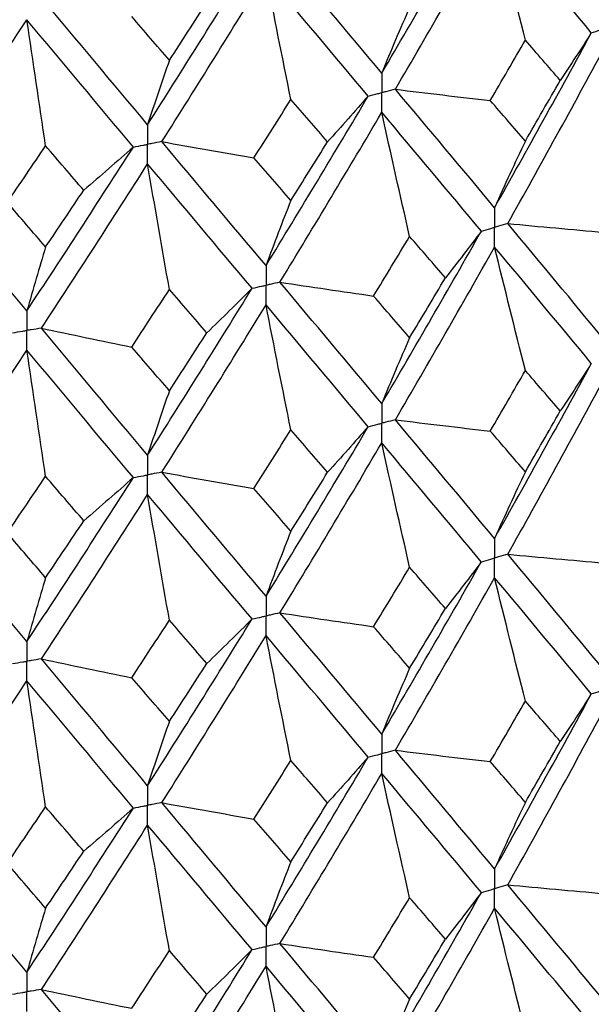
# Paper-space layout '_Trimetric' of a CAD drawing. Header units: millimetres. Extents: x -25 to 160, y -13 to 387.
# Tile 48 of 58: x 5.63 to 10.15, y 29.97 to 37.75. Entities that reach past the tile are written whole.
import ezdxf

# ---------------------------------------------------------------- set-up
doc = ezdxf.new("R2010")
doc.units = ezdxf.units.MM

psp = doc.layouts.new('_Trimetric')

# ---------------------------------------------------------------- linework, layer by layer
at = {"color": 7, "linetype": 'Continuous', "lineweight": 25}
for points in [[(8.493, 37.3302), (8.7586, 37.7809), (9.0213, 38.2356), (9.2807, 38.6935)], [(8.6005, 37.2022), (8.8652, 37.6537), (9.127, 38.1092), (9.3855, 38.5679)], [(9.6292, 37.5913), (9.5464, 37.9167), (9.4651, 38.2422), (9.3855, 38.5679)], [(10.1506, 37.648), (9.8992, 37.9511), (9.644, 38.2579), (9.3855, 38.5679)], [(6.6407, 36.9217), (6.9185, 37.3577), (7.194, 37.7979), (7.467, 38.2414)], [(8.493, 37.3302), (8.2275, 37.6464), (7.9588, 37.9666), (7.6873, 38.29)], [(6.7532, 36.7878), (7.0302, 37.2246), (7.3051, 37.6656), (7.5773, 38.11)], [(7.774, 37.1216), (7.7071, 37.451), (7.6416, 37.7805), (7.5773, 38.11)], [(8.3853, 37.1477), (8.119, 37.4647), (7.8495, 37.7857), (7.5773, 38.11)], [(6.6407, 36.9217), (6.363, 37.2526), (6.0827, 37.5875), (5.8004, 37.926)], [(6.8132, 37.4314), (6.9123, 37.5837), (7.0111, 37.7365), (7.1097, 37.8897)], [(8.7136, 37.8505), (8.6386, 37.6801), (8.5651, 37.5067), (8.493, 37.3302)], [(6.8132, 37.4314), (6.714, 37.5462), (6.6146, 37.6614), (6.5149, 37.7771)], [(4.8319, 36.4751), (5.1182, 36.8967), (5.4031, 37.3226), (5.686, 37.752)], [(5.8336, 36.7543), (5.7835, 37.0869), (5.7343, 37.4194), (5.686, 37.752)], [(6.5281, 36.7452), (6.2497, 37.0769), (5.9689, 37.4127), (5.686, 37.752)], [(9.3855, 36.2653), (9.6441, 36.7238), (9.8991, 37.1841), (10.1506, 37.648)], [(10.1506, 37.648), (10.0706, 37.5223), (9.9885, 37.3969), (9.9043, 37.2718)], [(9.3517, 37.1129), (9.4446, 37.2719), (9.5371, 37.4314), (9.6292, 37.5913)], [(9.9043, 37.2718), (9.813, 37.3779), (9.7213, 37.4844), (9.6292, 37.5913)], [(9.49, 36.1401), (9.7477, 36.5995), (10.0018, 37.0608), (10.2523, 37.5254)], [(6.8132, 37.4314), (6.7546, 37.2646), (6.6971, 37.0947), (6.6407, 36.9217)], [(9.6292, 36.7918), (9.7213, 36.9515), (9.813, 37.1115), (9.9043, 37.2718)], [(7.5773, 35.8075), (7.8495, 36.2516), (8.1188, 36.6978), (8.3853, 37.1477)], [(8.3853, 37.1477), (8.2802, 37.0269), (8.173, 36.9066), (8.0639, 36.7868)], [(8.6005, 37.2022), (8.8504, 37.1713), (9.1008, 37.1416), (9.3517, 37.1129)], [(9.3855, 36.2653), (9.1269, 36.5751), (8.8653, 36.8868), (8.6005, 37.2022)], [(7.4821, 36.6585), (7.5797, 36.8124), (7.677, 36.9668), (7.774, 37.1216)], [(8.0639, 36.7868), (7.9677, 36.898), (7.871, 37.0095), (7.774, 37.1216)], [(9.6292, 36.7918), (9.5371, 36.8985), (9.4446, 37.0055), (9.3517, 37.1129)], [(7.6873, 35.6765), (7.9589, 36.1216), (8.2274, 36.5687), (8.493, 37.0194)], [(8.7136, 36.0378), (8.6386, 36.3649), (8.5651, 36.6921), (8.493, 37.0194)], [(9.2807, 36.0799), (9.0212, 36.3906), (8.7587, 36.7032), (8.493, 37.0194)], [(5.5306, 36.3073), (5.6318, 36.4558), (5.7328, 36.6048), (5.8336, 36.7543)], [(6.1352, 36.4036), (6.035, 36.52), (5.9344, 36.6369), (5.8336, 36.7543)], [(6.7532, 36.7878), (6.9954, 36.7436), (7.2384, 36.7005), (7.4821, 36.6585)], [(7.5773, 35.8075), (7.305, 36.1316), (7.0304, 36.4577), (6.7532, 36.7878)], [(7.774, 36.322), (7.871, 36.4767), (7.9676, 36.6315), (8.0639, 36.7868)], [(9.6292, 36.7918), (9.5464, 36.6194), (9.4651, 36.4439), (9.3855, 36.2653)], [(5.686, 35.4495), (5.969, 35.8787), (6.2496, 36.3099), (6.5281, 36.7452)], [(6.5281, 36.7452), (6.399, 36.6307), (6.2681, 36.5168), (6.1352, 36.4036)], [(5.8004, 35.3124), (6.0828, 35.7426), (6.3629, 36.1749), (6.6407, 36.6109)], [(6.8132, 35.6187), (6.7546, 35.9494), (6.6971, 36.2802), (6.6407, 36.6109)], [(7.4669, 35.6279), (7.194, 35.9529), (6.9186, 36.2801), (6.6407, 36.6109)], [(7.774, 36.322), (7.677, 36.4339), (7.5797, 36.546), (7.4821, 36.6585)], [(5.686, 35.4495), (5.4031, 35.7885), (5.1184, 36.1298), (4.8319, 36.4751)], [(5.8336, 35.9547), (5.9345, 36.104), (6.035, 36.2536), (6.1352, 36.4036)], [(5.8336, 35.9547), (5.7328, 36.0719), (5.6318, 36.1894), (5.5306, 36.3073)], [(7.774, 36.322), (7.7071, 36.1537), (7.6415, 35.9822), (7.5773, 35.8075)], [(9.49, 36.1401), (9.7426, 36.116), (9.9957, 36.093), (10.2491, 36.071)], [(10.2523, 35.2221), (10.0017, 35.5252), (9.7475, 35.8313), (9.49, 36.1401)], [(8.493, 34.7161), (8.7587, 35.1677), (9.0214, 35.6225), (9.2807, 36.0799)], [(9.2807, 36.0799), (9.188, 35.9565), (9.0934, 35.8335), (8.9967, 35.7108)], [(8.4282, 35.5669), (8.5237, 35.7235), (8.6188, 35.8805), (8.7136, 36.0378)], [(8.9967, 35.7108), (8.9026, 35.8195), (8.8083, 35.9285), (8.7136, 36.0378)], [(5.8336, 35.9547), (5.7835, 35.7896), (5.7342, 35.6212), (5.686, 35.4495)], [(8.6004, 34.588), (8.8653, 35.0404), (9.1271, 35.4961), (9.3855, 35.9544)], [(9.6292, 34.9779), (9.5464, 35.3032), (9.4652, 35.6288), (9.3855, 35.9544)], [(10.1507, 35.0338), (9.8991, 35.3377), (9.6439, 35.6447), (9.3855, 35.9544)], [(7.6873, 35.6765), (7.9337, 35.6389), (8.1807, 35.6023), (8.4282, 35.5669)], [(8.493, 34.7161), (8.2274, 35.0331), (7.9586, 35.3534), (7.6873, 35.6765)], [(8.7136, 35.237), (8.8083, 35.3946), (8.9027, 35.5525), (8.9967, 35.7108)], [(6.515, 35.1635), (6.6147, 35.3149), (6.7141, 35.4666), (6.8132, 35.6187)], [(6.6407, 34.3076), (6.9186, 34.7445), (7.1942, 35.1848), (7.4669, 35.6279)], [(7.1096, 35.2761), (7.011, 35.3899), (6.9122, 35.5041), (6.8132, 35.6187)], [(7.4669, 35.6279), (7.3498, 35.5101), (7.2306, 35.3928), (7.1096, 35.2761)], [(8.7136, 35.237), (8.6188, 35.3466), (8.5237, 35.4566), (8.4282, 35.5669)], [(6.7531, 34.1736), (7.0303, 34.6113), (7.3052, 35.0525), (7.5773, 35.4965)], [(7.774, 34.5081), (7.7072, 34.8375), (7.6416, 35.167), (7.5773, 35.4965)], [(8.3853, 34.5335), (8.1189, 34.8514), (7.8494, 35.1725), (7.5773, 35.4965)], [(5.8004, 35.3124), (6.0378, 35.2618), (6.276, 35.2121), (6.515, 35.1635)], [(6.6407, 34.3076), (6.3629, 34.6393), (6.0826, 34.9744), (5.8004, 35.3124)], [(6.8132, 34.8179), (6.9123, 34.9703), (7.0111, 35.123), (7.1096, 35.2761)], [(8.7136, 35.237), (8.6386, 35.0665), (8.5651, 34.8929), (8.493, 34.7161)], [(4.8318, 33.8609), (5.1184, 34.2834), (5.4032, 34.7095), (5.686, 35.1385)], [(5.8336, 34.1408), (5.7835, 34.4734), (5.7343, 34.806), (5.686, 35.1385)], [(6.5281, 34.131), (6.2496, 34.4635), (5.9688, 34.7996), (5.686, 35.1385)], [(6.8132, 34.8179), (6.7141, 34.9327), (6.6147, 35.048), (6.515, 35.1635)], [(9.3513, 34.4986), (9.4444, 34.6579), (9.537, 34.8177), (9.6292, 34.9779)], [(9.3855, 33.6499), (9.6438, 34.1075), (9.899, 34.5691), (10.1507, 35.0338)], [(9.9046, 34.6577), (9.8132, 34.764), (9.7214, 34.8708), (9.6292, 34.9779)], [(10.1507, 35.0338), (10.0707, 34.9081), (9.9887, 34.7827), (9.9046, 34.6577)], [(9.49, 33.5248), (9.7474, 33.9832), (10.0016, 34.4455), (10.2523, 34.911)], [(6.8132, 34.8179), (6.7546, 34.651), (6.6971, 34.4809), (6.6407, 34.3076)], [(9.6292, 34.1763), (9.7214, 34.3363), (9.8132, 34.4968), (9.9046, 34.6577)], [(8.6004, 34.588), (8.8502, 34.5571), (9.1006, 34.5273), (9.3513, 34.4986)], [(9.3855, 33.6499), (9.1272, 33.9589), (8.8654, 34.2718), (8.6004, 34.588)], [(7.4818, 34.0442), (7.5795, 34.1984), (7.6769, 34.3531), (7.774, 34.5081)], [(7.5773, 33.192), (7.8493, 33.6353), (8.1188, 34.0827), (8.3853, 34.5335)], [(8.0643, 34.1727), (7.9679, 34.2841), (7.8711, 34.3959), (7.774, 34.5081)], [(8.3853, 34.5335), (8.2803, 34.4128), (8.1733, 34.2925), (8.0643, 34.1727)], [(9.6292, 34.1763), (9.537, 34.2833), (9.4444, 34.3907), (9.3513, 34.4986)], [(7.6874, 33.0612), (7.9586, 33.5052), (8.2273, 33.9534), (8.493, 34.405)], [(8.7136, 33.4224), (8.6386, 33.7498), (8.5651, 34.0774), (8.493, 34.405)], [(9.2806, 33.4646), (9.0215, 33.7744), (8.7588, 34.088), (8.493, 34.405)], [(5.5302, 33.693), (5.6316, 33.8418), (5.7327, 33.9911), (5.8336, 34.1408)], [(5.686, 32.834), (5.9687, 33.2623), (6.2495, 33.6949), (6.5281, 34.131)], [(6.1356, 33.7894), (6.0352, 33.9061), (5.9345, 34.0233), (5.8336, 34.1408)], [(6.5281, 34.131), (6.3992, 34.0165), (6.2683, 33.9027), (6.1356, 33.7894)], [(6.7531, 34.1736), (6.9953, 34.1294), (7.2382, 34.0862), (7.4818, 34.0442)], [(7.5773, 33.192), (7.3053, 33.5154), (7.0304, 33.8427), (6.7531, 34.1736)], [(7.774, 33.7066), (7.8711, 33.8615), (7.9679, 34.0168), (8.0643, 34.1727)], [(9.6292, 34.1763), (9.5464, 34.0039), (9.4652, 33.8284), (9.3855, 33.6499)], [(7.774, 33.7066), (7.6769, 33.8187), (7.5795, 33.9312), (7.4818, 34.0442)], [(5.8005, 32.6971), (6.0826, 33.1262), (6.3628, 33.5596), (6.6407, 33.9966)], [(6.8132, 33.0033), (6.7546, 33.3343), (6.6971, 33.6654), (6.6407, 33.9966)], [(7.4669, 33.0126), (7.1942, 33.3367), (6.9187, 33.6648), (6.6407, 33.9966)], [(5.686, 32.834), (5.4033, 33.1723), (5.1185, 33.5148), (4.8318, 33.8609)], [(5.8336, 33.3393), (5.9345, 33.4888), (6.0352, 33.6389), (6.1356, 33.7894)], [(5.8336, 33.3393), (5.7328, 33.4567), (5.6316, 33.5746), (5.5302, 33.693)], [(7.774, 33.7066), (7.7072, 33.5382), (7.6416, 33.3666), (7.5773, 33.192)], [(9.49, 33.5248), (9.7428, 33.5008), (9.9959, 33.4778), (10.2494, 33.456)], [(10.2523, 32.6086), (10.0016, 32.9116), (9.7475, 33.2168), (9.49, 33.5248)], [(8.4285, 32.9518), (8.5239, 33.1082), (8.6189, 33.265), (8.7136, 33.4224)], [(8.493, 32.1026), (8.7588, 32.5542), (9.0214, 33.008), (9.2806, 33.4646)], [(8.9964, 33.0956), (8.9025, 33.204), (8.8082, 33.313), (8.7136, 33.4224)], [(9.2806, 33.4646), (9.1879, 33.3412), (9.0931, 33.2182), (8.9964, 33.0956)], [(5.8336, 33.3393), (5.7835, 33.174), (5.7343, 33.0056), (5.686, 32.834)], [(8.6004, 31.9745), (8.8654, 32.427), (9.1272, 32.8819), (9.3855, 33.3393)], [(9.6292, 32.3638), (9.5464, 32.6888), (9.4652, 33.014), (9.3855, 33.3393)], [(10.1506, 32.4204), (9.899, 32.7243), (9.6439, 33.0305), (9.3855, 33.3393)], [(8.7136, 32.623), (8.8082, 32.7802), (8.9025, 32.9378), (8.9964, 33.0956)], [(7.6874, 33.0612), (7.9338, 33.0236), (8.1809, 32.9872), (8.4285, 32.9518)], [(8.493, 32.1026), (8.2273, 32.4196), (7.9586, 32.7389), (7.6874, 33.0612)], [(6.5153, 32.5484), (6.6149, 32.6995), (6.7142, 32.8512), (6.8132, 33.0033)], [(6.6407, 31.6942), (6.9187, 32.131), (7.1942, 32.5703), (7.4669, 33.0126)], [(7.1092, 32.6609), (7.0109, 32.7745), (6.9122, 32.8886), (6.8132, 33.0033)], [(7.4669, 33.0126), (7.3496, 32.8948), (7.2304, 32.7776), (7.1092, 32.6609)], [(8.7136, 32.623), (8.6189, 32.7323), (8.5239, 32.8419), (8.4285, 32.9518)], [(6.7531, 31.5601), (7.0305, 31.9979), (7.3053, 32.4383), (7.5773, 32.8814)], [(7.774, 31.894), (7.7072, 32.2231), (7.6416, 32.5522), (7.5773, 32.8814)], [(8.3853, 31.9201), (8.1187, 32.2379), (7.8493, 32.5583), (7.5773, 32.8814)], [(5.8005, 32.6971), (6.0379, 32.6465), (6.2762, 32.5969), (6.5153, 32.5484)], [(6.6407, 31.6942), (6.3628, 32.0258), (6.0826, 32.3599), (5.8005, 32.6971)], [(6.8132, 32.2039), (6.9122, 32.3559), (7.0109, 32.5082), (7.1092, 32.6609)], [(6.8132, 32.2039), (6.7142, 32.3184), (6.6149, 32.4333), (6.5153, 32.5484)], [(8.7136, 32.623), (8.6386, 32.4527), (8.5651, 32.2793), (8.493, 32.1026)], [(4.8318, 31.2474), (5.1185, 31.67), (5.4033, 32.0953), (5.686, 32.5234)], [(5.8336, 31.5267), (5.7835, 31.859), (5.7343, 32.1912), (5.686, 32.5234)], [(6.5281, 31.5175), (6.2495, 31.8501), (5.9687, 32.1853), (5.686, 32.5234)], [(9.3855, 31.0356), (9.644, 31.4941), (9.8991, 31.956), (10.1506, 32.4204)], [(10.1506, 32.4204), (10.0707, 32.2946), (9.9886, 32.1692), (9.9045, 32.0441)], [(9.3514, 31.8851), (9.4444, 32.0443), (9.537, 32.2039), (9.6292, 32.3638)], [(9.9045, 32.0441), (9.8132, 32.1504), (9.7214, 32.2569), (9.6292, 32.3638)], [(9.49, 30.9103), (9.7475, 31.3696), (10.0018, 31.8323), (10.2523, 32.2976)], [(6.8132, 32.2039), (6.7545, 32.0372), (6.6971, 31.8673), (6.6407, 31.6942)], [(9.6292, 31.5627), (9.7214, 31.7228), (9.8132, 31.8833), (9.9045, 32.0441)], [(8.6004, 31.9745), (8.8503, 31.9436), (9.1006, 31.9138), (9.3514, 31.8851)], [(9.3855, 31.0356), (9.1271, 31.3454), (8.8652, 31.6586), (8.6004, 31.9745)], [(7.4818, 31.4307), (7.5796, 31.5848), (7.677, 31.7393), (7.774, 31.894)], [(7.5773, 30.5777), (7.8494, 31.0219), (8.1189, 31.4696), (8.3853, 31.9201)], [(8.0642, 31.5591), (7.9678, 31.6704), (7.8711, 31.7821), (7.774, 31.894)], [(8.3853, 31.9201), (8.2803, 31.7993), (8.1732, 31.679), (8.0642, 31.5591)], [(9.6292, 31.5627), (9.537, 31.6698), (9.4444, 31.7772), (9.3514, 31.8851)], [(7.6873, 30.4466), (7.9587, 30.8917), (8.2274, 31.3403), (8.493, 31.7916)], [(8.7136, 30.8088), (8.6386, 31.1363), (8.5651, 31.4639), (8.493, 31.7916)], [(9.2807, 30.8501), (9.0214, 31.1608), (8.7587, 31.4748), (8.493, 31.7916)], [(6.7531, 31.5601), (6.9953, 31.5159), (7.2382, 31.4728), (7.4818, 31.4307)], [(7.5773, 30.5777), (7.3052, 30.9019), (7.0303, 31.2295), (6.7531, 31.5601)], [(7.774, 31.0929), (7.8711, 31.248), (7.9678, 31.4034), (8.0642, 31.5591)], [(9.6292, 31.5627), (9.5464, 31.3901), (9.4652, 31.2143), (9.3855, 31.0356)], [(5.5303, 31.0795), (5.6317, 31.2282), (5.7328, 31.3773), (5.8336, 31.5267)], [(5.686, 30.2197), (5.9688, 30.6489), (6.2497, 31.0818), (6.5281, 31.5175)], [(6.1355, 31.1759), (6.0351, 31.2925), (5.9345, 31.4094), (5.8336, 31.5267)], [(6.5281, 31.5175), (6.3991, 31.4031), (6.2683, 31.2892), (6.1355, 31.1759)], [(5.8004, 30.0826), (6.0827, 30.5127), (6.3629, 30.9464), (6.6407, 31.3831)], [(6.8132, 30.3897), (6.7546, 30.7208), (6.6971, 31.052), (6.6407, 31.3831)], [(7.467, 30.398), (7.1941, 30.7231), (6.9186, 31.0516), (6.6407, 31.3831)], [(7.774, 31.0929), (7.6769, 31.2051), (7.5795, 31.3177), (7.4818, 31.4307)], [(5.686, 30.2197), (5.4032, 30.5589), (5.1183, 30.9016), (4.8318, 31.2474)], [(5.8336, 30.7256), (5.9345, 30.8753), (6.0352, 31.0254), (6.1355, 31.1759)], [(5.8336, 30.7256), (5.7328, 30.8432), (5.6316, 30.9611), (5.5303, 31.0795)], [(7.774, 31.0929), (7.7071, 30.9243), (7.6416, 30.7526), (7.5773, 30.5777)], [(8.493, 29.4875), (8.7585, 29.9378), (9.0212, 30.3922), (9.2807, 30.8501)], [(9.2807, 30.8501), (9.1881, 30.7267), (9.0934, 30.6037), (8.9967, 30.4811)], [(9.49, 30.9103), (9.7426, 30.8862), (9.9956, 30.8631), (10.249, 30.8412)], [(10.2523, 29.9934), (10.0019, 30.2954), (9.7476, 30.6011), (9.49, 30.9103)], [(8.4281, 30.3371), (8.5236, 30.4939), (8.6188, 30.6512), (8.7136, 30.8088)], [(8.9967, 30.4811), (8.9027, 30.5899), (8.8083, 30.6991), (8.7136, 30.8088)], [(5.8336, 30.7256), (5.7835, 30.5602), (5.7343, 30.3916), (5.686, 30.2197)], [(8.6005, 29.3596), (8.8651, 29.8107), (9.127, 30.2658), (9.3855, 30.7245)], [(9.6292, 29.7482), (9.5464, 30.0735), (9.4651, 30.3989), (9.3855, 30.7245)], [(10.1506, 29.8054), (9.8992, 30.1081), (9.6441, 30.4146), (9.3855, 30.7245)], [(7.6873, 30.4466), (7.9336, 30.409), (8.1806, 30.3725), (8.4281, 30.3371)], [(8.493, 29.4875), (8.2275, 29.8033), (7.9588, 30.1232), (7.6873, 30.4466)], [(8.7136, 30.0074), (8.8083, 30.1648), (8.9027, 30.3227), (8.9967, 30.4811)], [(6.5149, 29.9338), (6.6146, 30.0853), (6.714, 30.2373), (6.8132, 30.3897)], [(6.6407, 29.079), (6.9184, 29.5146), (7.194, 29.9545), (7.467, 30.398)], [(7.1097, 30.0463), (7.0111, 30.1604), (6.9123, 30.2748), (6.8132, 30.3897)], [(7.467, 30.398), (7.3498, 30.2803), (7.2307, 30.163), (7.1097, 30.0463)], [(8.7136, 30.0074), (8.6188, 30.1169), (8.5236, 30.2268), (8.4281, 30.3371)], [(6.7532, 28.9452), (7.0302, 29.3816), (7.305, 29.8223), (7.5773, 30.2666)], [(7.774, 29.2785), (7.7071, 29.6078), (7.6416, 29.9372), (7.5773, 30.2666)], [(8.3852, 29.3051), (8.119, 29.6217), (7.8495, 29.9424), (7.5773, 30.2666)], [(5.8004, 30.0826), (6.0377, 30.0319), (6.2759, 29.9823), (6.5149, 29.9338)], [(6.6407, 29.079), (6.3631, 29.4095), (6.0828, 29.7442), (5.8004, 30.0826)], [(6.8132, 29.5883), (6.9123, 29.7405), (7.0111, 29.8932), (7.1097, 30.0463)], [(8.7136, 30.0074), (8.6386, 29.8372), (8.5651, 29.6638), (8.493, 29.4875)]]:
    psp.add_open_spline(points, degree=3, dxfattribs=at)
for points, knots in [([(10.1506, 37.648), (10.1747, 37.6558), (10.1988, 37.6635), (10.2228, 37.6713), (10.2326, 37.6745), (10.2424, 37.6777), (10.2522, 37.6808)], [0, 0, 0, 0, 0.000085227, 0.000085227, 0.000085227, 0.0001198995, 0.0001198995, 0.0001198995, 0.0001198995]), ([(8.493, 37.3302), (8.493, 37.2883), (8.493, 37.2465), (8.493, 37.2046), (8.493, 37.1947), (8.493, 37.1848), (8.493, 37.1749)], [0, 0, 0, 0, 0.0001465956, 0.0001465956, 0.0001465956, 0.0001812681, 0.0001812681, 0.0001812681, 0.0001812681]), ([(8.3853, 37.1477), (8.4108, 37.1541), (8.4363, 37.1605), (8.4618, 37.167), (8.4722, 37.1696), (8.4826, 37.1722), (8.493, 37.1749)], [0, 0, 0, 0, 0.000085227, 0.000085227, 0.000085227, 0.0001198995, 0.0001198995, 0.0001198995, 0.0001198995]), ([(8.6005, 37.2022), (8.575, 37.1957), (8.5495, 37.1892), (8.5241, 37.1827), (8.5137, 37.1801), (8.5033, 37.1775), (8.493, 37.1749)], [0, 0, 0, 0, 0.000085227, 0.000085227, 0.000085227, 0.0001198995, 0.0001198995, 0.0001198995, 0.0001198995]), ([(8.493, 37.0194), (8.493, 37.0613), (8.493, 37.1033), (8.493, 37.1451), (8.493, 37.155), (8.493, 37.165), (8.493, 37.1749)], [0, 0, 0, 0, 0.0001465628, 0.0001465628, 0.0001465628, 0.0001812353, 0.0001812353, 0.0001812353, 0.0001812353]), ([(6.6407, 36.9217), (6.6407, 36.8798), (6.6407, 36.838), (6.6407, 36.7961), (6.6407, 36.7862), (6.6407, 36.7763), (6.6407, 36.7664)], [0, 0, 0, 0, 0.0001465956, 0.0001465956, 0.0001465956, 0.0001812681, 0.0001812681, 0.0001812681, 0.0001812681]), ([(6.5281, 36.7452), (6.5548, 36.7502), (6.5815, 36.7552), (6.6081, 36.7602), (6.619, 36.7623), (6.6298, 36.7643), (6.6407, 36.7664)], [0, 0, 0, 0, 0.000085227, 0.000085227, 0.000085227, 0.0001198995, 0.0001198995, 0.0001198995, 0.0001198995]), ([(6.7532, 36.7878), (6.7265, 36.7827), (6.6999, 36.7776), (6.6732, 36.7725), (6.6624, 36.7705), (6.6515, 36.7684), (6.6407, 36.7664)], [0, 0, 0, 0, 0.000085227, 0.000085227, 0.000085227, 0.0001198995, 0.0001198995, 0.0001198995, 0.0001198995]), ([(6.6407, 36.6109), (6.6407, 36.6529), (6.6407, 36.6948), (6.6407, 36.7366), (6.6407, 36.7466), (6.6407, 36.7565), (6.6407, 36.7664)], [0, 0, 0, 0, 0.0001465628, 0.0001465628, 0.0001465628, 0.0001812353, 0.0001812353, 0.0001812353, 0.0001812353]), ([(9.3855, 36.2653), (9.3855, 36.2235), (9.3854, 36.1816), (9.3854, 36.1397), (9.3854, 36.1298), (9.3854, 36.1199), (9.3854, 36.11)], [0, 0, 0, 0, 0.0001466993, 0.0001466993, 0.0001466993, 0.0001813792, 0.0001813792, 0.0001813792, 0.0001813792]), ([(9.49, 36.1401), (9.4652, 36.133), (9.4405, 36.1258), (9.4157, 36.1187), (9.4056, 36.1158), (9.3955, 36.1129), (9.3854, 36.11)], [0, 0, 0, 0, 0.0000851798, 0.0000851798, 0.0000851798, 0.0001198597, 0.0001198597, 0.0001198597, 0.0001198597]), ([(9.2807, 36.0799), (9.3055, 36.087), (9.3303, 36.0941), (9.3551, 36.1013), (9.3652, 36.1042), (9.3753, 36.1071), (9.3854, 36.11)], [0, 0, 0, 0, 0.0000851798, 0.0000851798, 0.0000851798, 0.0001198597, 0.0001198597, 0.0001198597, 0.0001198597]), ([(9.3855, 35.9544), (9.3855, 35.9964), (9.3854, 36.0383), (9.3854, 36.0802), (9.3854, 36.0901), (9.3854, 36.1), (9.3854, 36.11)], [0, 0, 0, 0, 0.0001467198, 0.0001467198, 0.0001467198, 0.0001813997, 0.0001813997, 0.0001813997, 0.0001813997]), ([(7.5773, 35.8075), (7.5772, 35.7656), (7.5772, 35.7237), (7.5772, 35.6818), (7.5772, 35.6719), (7.5772, 35.662), (7.5772, 35.6521)], [0, 0, 0, 0, 0.0001466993, 0.0001466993, 0.0001466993, 0.0001813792, 0.0001813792, 0.0001813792, 0.0001813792]), ([(7.6873, 35.6765), (7.6612, 35.6707), (7.6352, 35.6649), (7.6091, 35.6591), (7.5985, 35.6568), (7.5878, 35.6544), (7.5772, 35.6521)], [0, 0, 0, 0, 0.0000851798, 0.0000851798, 0.0000851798, 0.0001198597, 0.0001198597, 0.0001198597, 0.0001198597]), ([(7.4669, 35.6279), (7.4931, 35.6336), (7.5192, 35.6393), (7.5453, 35.6451), (7.5559, 35.6474), (7.5666, 35.6498), (7.5772, 35.6521)], [0, 0, 0, 0, 0.0000851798, 0.0000851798, 0.0000851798, 0.0001198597, 0.0001198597, 0.0001198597, 0.0001198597]), ([(7.5773, 35.4965), (7.5772, 35.5385), (7.5772, 35.5804), (7.5772, 35.6224), (7.5772, 35.6323), (7.5772, 35.6422), (7.5772, 35.6521)], [0, 0, 0, 0, 0.0001467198, 0.0001467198, 0.0001467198, 0.0001813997, 0.0001813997, 0.0001813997, 0.0001813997]), ([(5.686, 35.4495), (5.686, 35.4076), (5.686, 35.3657), (5.686, 35.3238), (5.686, 35.3139), (5.686, 35.304), (5.686, 35.2941)], [0, 0, 0, 0, 0.0001466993, 0.0001466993, 0.0001466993, 0.0001813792, 0.0001813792, 0.0001813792, 0.0001813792]), ([(5.5714, 35.276), (5.5985, 35.2802), (5.6257, 35.2845), (5.6528, 35.2888), (5.6639, 35.2906), (5.6749, 35.2923), (5.686, 35.2941)], [0, 0, 0, 0, 0.0000851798, 0.0000851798, 0.0000851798, 0.0001198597, 0.0001198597, 0.0001198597, 0.0001198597]), ([(5.8004, 35.3124), (5.7733, 35.3081), (5.7462, 35.3037), (5.7191, 35.2994), (5.708, 35.2976), (5.697, 35.2959), (5.686, 35.2941)], [0, 0, 0, 0, 0.0000851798, 0.0000851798, 0.0000851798, 0.0001198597, 0.0001198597, 0.0001198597, 0.0001198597]), ([(5.686, 35.1385), (5.686, 35.1805), (5.686, 35.2224), (5.686, 35.2644), (5.686, 35.2743), (5.686, 35.2842), (5.686, 35.2941)], [0, 0, 0, 0, 0.0001467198, 0.0001467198, 0.0001467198, 0.0001813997, 0.0001813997, 0.0001813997, 0.0001813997]), ([(8.493, 34.7161), (8.493, 34.6742), (8.493, 34.6323), (8.493, 34.5904), (8.493, 34.5805), (8.493, 34.5706), (8.493, 34.5607)], [0, 0, 0, 0, 0.0001467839, 0.0001467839, 0.0001467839, 0.0001814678, 0.0001814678, 0.0001814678, 0.0001814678]), ([(8.6004, 34.588), (8.575, 34.5815), (8.5495, 34.575), (8.5241, 34.5686), (8.5137, 34.5659), (8.5033, 34.5633), (8.493, 34.5607)], [0, 0, 0, 0, 0.0000851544, 0.0000851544, 0.0000851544, 0.0001198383, 0.0001198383, 0.0001198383, 0.0001198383]), ([(8.3853, 34.5335), (8.4108, 34.5399), (8.4363, 34.5464), (8.4618, 34.5528), (8.4722, 34.5554), (8.4826, 34.558), (8.493, 34.5607)], [0, 0, 0, 0, 0.0000851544, 0.0000851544, 0.0000851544, 0.0001198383, 0.0001198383, 0.0001198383, 0.0001198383]), ([(8.493, 34.405), (8.493, 34.447), (8.493, 34.489), (8.493, 34.5309), (8.493, 34.5408), (8.493, 34.5508), (8.493, 34.5607)], [0, 0, 0, 0, 0.0001467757, 0.0001467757, 0.0001467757, 0.0001814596, 0.0001814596, 0.0001814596, 0.0001814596]), ([(6.6407, 34.3076), (6.6407, 34.2657), (6.6407, 34.2238), (6.6407, 34.1819), (6.6407, 34.172), (6.6407, 34.1621), (6.6407, 34.1522)], [0, 0, 0, 0, 0.0001467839, 0.0001467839, 0.0001467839, 0.0001814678, 0.0001814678, 0.0001814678, 0.0001814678]), ([(6.5281, 34.131), (6.5548, 34.136), (6.5815, 34.141), (6.6081, 34.146), (6.619, 34.1481), (6.6298, 34.1501), (6.6407, 34.1522)], [0, 0, 0, 0, 0.0000851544, 0.0000851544, 0.0000851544, 0.0001198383, 0.0001198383, 0.0001198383, 0.0001198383]), ([(6.7531, 34.1736), (6.7265, 34.1685), (6.6999, 34.1634), (6.6732, 34.1584), (6.6624, 34.1563), (6.6515, 34.1542), (6.6407, 34.1522)], [0, 0, 0, 0, 0.0000851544, 0.0000851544, 0.0000851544, 0.0001198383, 0.0001198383, 0.0001198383, 0.0001198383]), ([(6.6407, 33.9966), (6.6407, 34.0385), (6.6407, 34.0805), (6.6407, 34.1224), (6.6407, 34.1324), (6.6407, 34.1423), (6.6407, 34.1522)], [0, 0, 0, 0, 0.0001467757, 0.0001467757, 0.0001467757, 0.0001814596, 0.0001814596, 0.0001814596, 0.0001814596]), ([(9.3855, 33.6499), (9.3855, 33.6081), (9.3854, 33.5662), (9.3854, 33.5244), (9.3854, 33.5145), (9.3854, 33.5046), (9.3854, 33.4946)], [0, 0, 0, 0, 0.0001465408, 0.0001465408, 0.0001465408, 0.0001812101, 0.0001812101, 0.0001812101, 0.0001812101]), ([(9.2806, 33.4646), (9.3055, 33.4717), (9.3303, 33.4788), (9.3552, 33.4859), (9.3652, 33.4888), (9.3753, 33.4917), (9.3854, 33.4946)], [0, 0, 0, 0, 0.0000852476, 0.0000852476, 0.0000852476, 0.0001199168, 0.0001199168, 0.0001199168, 0.0001199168]), ([(9.49, 33.5248), (9.4653, 33.5177), (9.4405, 33.5105), (9.4157, 33.5034), (9.4056, 33.5005), (9.3955, 33.4975), (9.3854, 33.4946)], [0, 0, 0, 0, 0.0000852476, 0.0000852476, 0.0000852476, 0.0001199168, 0.0001199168, 0.0001199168, 0.0001199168]), ([(9.3855, 33.3393), (9.3855, 33.3812), (9.3854, 33.4231), (9.3854, 33.4649), (9.3854, 33.4748), (9.3854, 33.4847), (9.3854, 33.4946)], [0, 0, 0, 0, 0.000146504, 0.000146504, 0.000146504, 0.0001811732, 0.0001811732, 0.0001811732, 0.0001811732]), ([(7.5773, 33.192), (7.5772, 33.1502), (7.5772, 33.1084), (7.5772, 33.0665), (7.5772, 33.0566), (7.5772, 33.0467), (7.5772, 33.0368)], [0, 0, 0, 0, 0.0001465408, 0.0001465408, 0.0001465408, 0.0001812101, 0.0001812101, 0.0001812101, 0.0001812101]), ([(7.4669, 33.0126), (7.4931, 33.0183), (7.5192, 33.024), (7.5453, 33.0298), (7.556, 33.0321), (7.5666, 33.0344), (7.5772, 33.0368)], [0, 0, 0, 0, 0.0000852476, 0.0000852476, 0.0000852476, 0.0001199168, 0.0001199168, 0.0001199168, 0.0001199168]), ([(7.6874, 33.0612), (7.6613, 33.0554), (7.6352, 33.0496), (7.6091, 33.0438), (7.5985, 33.0415), (7.5878, 33.0391), (7.5772, 33.0368)], [0, 0, 0, 0, 0.0000852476, 0.0000852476, 0.0000852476, 0.0001199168, 0.0001199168, 0.0001199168, 0.0001199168]), ([(7.5773, 32.8814), (7.5772, 32.9233), (7.5772, 32.9652), (7.5772, 33.0071), (7.5772, 33.017), (7.5772, 33.0269), (7.5772, 33.0368)], [0, 0, 0, 0, 0.000146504, 0.000146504, 0.000146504, 0.0001811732, 0.0001811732, 0.0001811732, 0.0001811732]), ([(5.686, 32.834), (5.686, 32.7922), (5.686, 32.7504), (5.686, 32.7085), (5.686, 32.6986), (5.686, 32.6887), (5.686, 32.6788)], [0, 0, 0, 0, 0.0001465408, 0.0001465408, 0.0001465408, 0.0001812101, 0.0001812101, 0.0001812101, 0.0001812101]), ([(5.5713, 32.6606), (5.5985, 32.6649), (5.6257, 32.6692), (5.6528, 32.6735), (5.6639, 32.6753), (5.6749, 32.677), (5.686, 32.6788)], [0, 0, 0, 0, 0.0000852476, 0.0000852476, 0.0000852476, 0.0001199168, 0.0001199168, 0.0001199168, 0.0001199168]), ([(5.8005, 32.6971), (5.7733, 32.6928), (5.7462, 32.6884), (5.7191, 32.6841), (5.708, 32.6823), (5.697, 32.6805), (5.686, 32.6788)], [0, 0, 0, 0, 0.0000852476, 0.0000852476, 0.0000852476, 0.0001199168, 0.0001199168, 0.0001199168, 0.0001199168]), ([(5.686, 32.5234), (5.686, 32.5653), (5.686, 32.6072), (5.686, 32.6491), (5.686, 32.659), (5.686, 32.6689), (5.686, 32.6788)], [0, 0, 0, 0, 0.000146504, 0.000146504, 0.000146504, 0.0001811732, 0.0001811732, 0.0001811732, 0.0001811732]), ([(10.1506, 32.4204), (10.1747, 32.4282), (10.1988, 32.4359), (10.2228, 32.4437), (10.2326, 32.4469), (10.2424, 32.45), (10.2522, 32.4532)], [0, 0, 0, 0, 0.0000851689, 0.0000851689, 0.0000851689, 0.0001198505, 0.0001198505, 0.0001198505, 0.0001198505]), ([(8.493, 32.1026), (8.493, 32.0608), (8.493, 32.0189), (8.493, 31.977), (8.493, 31.967), (8.493, 31.9571), (8.493, 31.9472)], [0, 0, 0, 0, 0.0001467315, 0.0001467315, 0.0001467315, 0.0001814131, 0.0001814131, 0.0001814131, 0.0001814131]), ([(8.3853, 31.9201), (8.4108, 31.9265), (8.4363, 31.9329), (8.4618, 31.9394), (8.4722, 31.942), (8.4826, 31.9446), (8.493, 31.9472)], [0, 0, 0, 0, 0.0000851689, 0.0000851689, 0.0000851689, 0.0001198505, 0.0001198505, 0.0001198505, 0.0001198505]), ([(8.6004, 31.9745), (8.575, 31.9681), (8.5495, 31.9616), (8.5241, 31.9551), (8.5137, 31.9525), (8.5033, 31.9499), (8.493, 31.9472)], [0, 0, 0, 0, 0.0000851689, 0.0000851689, 0.0000851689, 0.0001198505, 0.0001198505, 0.0001198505, 0.0001198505]), ([(8.493, 31.7916), (8.493, 31.8336), (8.493, 31.8756), (8.493, 31.9175), (8.493, 31.9274), (8.493, 31.9373), (8.493, 31.9472)], [0, 0, 0, 0, 0.0001467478, 0.0001467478, 0.0001467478, 0.0001814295, 0.0001814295, 0.0001814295, 0.0001814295]), ([(6.6407, 31.6942), (6.6407, 31.6523), (6.6407, 31.6104), (6.6407, 31.5685), (6.6407, 31.5586), (6.6407, 31.5486), (6.6407, 31.5387)], [0, 0, 0, 0, 0.0001467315, 0.0001467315, 0.0001467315, 0.0001814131, 0.0001814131, 0.0001814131, 0.0001814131]), ([(6.5281, 31.5175), (6.5548, 31.5225), (6.5815, 31.5276), (6.6081, 31.5326), (6.619, 31.5346), (6.6298, 31.5367), (6.6407, 31.5387)], [0, 0, 0, 0, 0.0000851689, 0.0000851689, 0.0000851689, 0.0001198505, 0.0001198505, 0.0001198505, 0.0001198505]), ([(6.7531, 31.5601), (6.7265, 31.555), (6.6999, 31.55), (6.6732, 31.5449), (6.6624, 31.5429), (6.6515, 31.5408), (6.6407, 31.5387)], [0, 0, 0, 0, 0.0000851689, 0.0000851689, 0.0000851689, 0.0001198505, 0.0001198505, 0.0001198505, 0.0001198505]), ([(6.6407, 31.3831), (6.6407, 31.4251), (6.6407, 31.4671), (6.6407, 31.509), (6.6407, 31.5189), (6.6407, 31.5288), (6.6407, 31.5387)], [0, 0, 0, 0, 0.0001467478, 0.0001467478, 0.0001467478, 0.0001814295, 0.0001814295, 0.0001814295, 0.0001814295]), ([(9.3855, 31.0356), (9.3855, 30.9937), (9.3854, 30.9518), (9.3854, 30.9098), (9.3854, 30.8999), (9.3854, 30.89), (9.3854, 30.8801)], [0, 0, 0, 0, 0.0001467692, 0.0001467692, 0.0001467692, 0.0001814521, 0.0001814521, 0.0001814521, 0.0001814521]), ([(9.2807, 30.8501), (9.3055, 30.8572), (9.3303, 30.8643), (9.3551, 30.8714), (9.3652, 30.8743), (9.3753, 30.8772), (9.3854, 30.8801)], [0, 0, 0, 0, 0.0000851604, 0.0000851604, 0.0000851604, 0.0001198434, 0.0001198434, 0.0001198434, 0.0001198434]), ([(9.49, 30.9103), (9.4652, 30.9031), (9.4405, 30.896), (9.4157, 30.8888), (9.4056, 30.8859), (9.3955, 30.883), (9.3854, 30.8801)], [0, 0, 0, 0, 0.0000851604, 0.0000851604, 0.0000851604, 0.0001198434, 0.0001198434, 0.0001198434, 0.0001198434]), ([(9.3855, 30.7245), (9.3855, 30.7665), (9.3854, 30.8084), (9.3854, 30.8504), (9.3854, 30.8603), (9.3854, 30.8702), (9.3854, 30.8801)], [0, 0, 0, 0, 0.0001467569, 0.0001467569, 0.0001467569, 0.0001814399, 0.0001814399, 0.0001814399, 0.0001814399]), ([(7.5773, 30.5777), (7.5772, 30.5358), (7.5772, 30.4939), (7.5772, 30.452), (7.5772, 30.4421), (7.5772, 30.4322), (7.5772, 30.4223)], [0, 0, 0, 0, 0.0001467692, 0.0001467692, 0.0001467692, 0.0001814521, 0.0001814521, 0.0001814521, 0.0001814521]), ([(7.6873, 30.4466), (7.6612, 30.4408), (7.6352, 30.4351), (7.6091, 30.4293), (7.5985, 30.4269), (7.5878, 30.4246), (7.5772, 30.4223)], [0, 0, 0, 0, 0.0000851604, 0.0000851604, 0.0000851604, 0.0001198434, 0.0001198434, 0.0001198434, 0.0001198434]), ([(7.467, 30.398), (7.4931, 30.4038), (7.5192, 30.4095), (7.5453, 30.4152), (7.5559, 30.4176), (7.5666, 30.4199), (7.5772, 30.4223)], [0, 0, 0, 0, 0.0000851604, 0.0000851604, 0.0000851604, 0.0001198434, 0.0001198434, 0.0001198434, 0.0001198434]), ([(7.5773, 30.2666), (7.5772, 30.3086), (7.5772, 30.3506), (7.5772, 30.3925), (7.5772, 30.4024), (7.5772, 30.4123), (7.5772, 30.4223)], [0, 0, 0, 0, 0.0001467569, 0.0001467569, 0.0001467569, 0.0001814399, 0.0001814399, 0.0001814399, 0.0001814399]), ([(5.686, 30.2197), (5.686, 30.1778), (5.686, 30.1359), (5.686, 30.094), (5.686, 30.0841), (5.686, 30.0742), (5.686, 30.0643)], [0, 0, 0, 0, 0.0001467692, 0.0001467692, 0.0001467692, 0.0001814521, 0.0001814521, 0.0001814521, 0.0001814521]), ([(5.5714, 30.0461), (5.5986, 30.0504), (5.6257, 30.0547), (5.6528, 30.059), (5.6639, 30.0607), (5.6749, 30.0625), (5.686, 30.0643)], [0, 0, 0, 0, 0.0000851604, 0.0000851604, 0.0000851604, 0.0001198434, 0.0001198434, 0.0001198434, 0.0001198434]), ([(5.8004, 30.0826), (5.7733, 30.0782), (5.7462, 30.0739), (5.7191, 30.0695), (5.708, 30.0678), (5.697, 30.066), (5.686, 30.0643)], [0, 0, 0, 0, 0.0000851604, 0.0000851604, 0.0000851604, 0.0001198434, 0.0001198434, 0.0001198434, 0.0001198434]), ([(5.686, 29.9086), (5.686, 29.9506), (5.686, 29.9926), (5.686, 30.0345), (5.686, 30.0444), (5.686, 30.0543), (5.686, 30.0643)], [0, 0, 0, 0, 0.0001467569, 0.0001467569, 0.0001467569, 0.0001814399, 0.0001814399, 0.0001814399, 0.0001814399])]:
    psp.add_open_spline(points, degree=3, knots=knots, dxfattribs=at)

doc.saveas('drawing.dxf')
